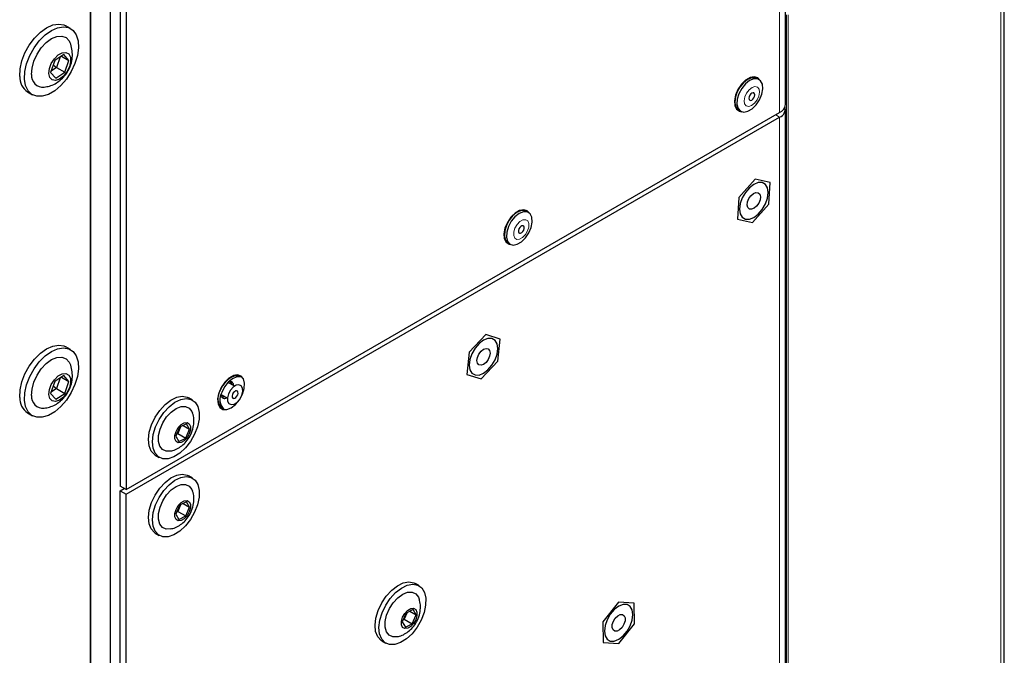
# Paper-space layout 'Blatt2' of a CAD drawing. Header units: millimetres. Extents: x 5 to 418, y 2 to 292.
# Tile 69 of 71: x 306 to 350, y 166 to 194. Entities that reach past the tile are written whole.
import ezdxf

# ---------------------------------------------------------------- set-up
doc = ezdxf.new("R2010")
doc.units = ezdxf.units.MM

psp = doc.layouts.new('Blatt2')

# ---------------------------------------------------------------- linework, layer by layer
at = {"color": 7, "linetype": 'Continuous', "lineweight": 25}
for p, q in [((340.429, 190.423), (340.429, 218.226)), ((310.846, 200.735), (310.846, 173.442)), ((311.111, 200.582), (311.111, 173.289)), ((350.164, 137.852), (350.164, 200.517)), ((310.404, 198.173), (310.404, 118.56)), ((309.52, 118.05), (309.52, 197.663)), ((309.52, 196.533), (309.52, 119.18)), ((308.638, 193.807), (308.425, 193.93)), ((307.933, 192.383), (307.751, 191.856)), ((308.341, 192.648), (307.933, 192.383)), ((308.18, 192.543), (308.017, 192.07)), ((308.233, 192.578), (308.566, 192.385)), ((308.566, 192.385), (308.341, 192.648)), ((308.384, 191.858), (308.566, 192.385)), ((307.751, 191.856), (307.977, 191.594)), ((308.017, 192.07), (307.77, 191.91)), ((307.867, 192.191), (308.017, 192.07)), ((307.977, 191.594), (308.384, 191.858)), ((308.017, 192.07), (308.384, 191.858)), ((339.255, 191.539), (339.167, 191.59)), ((306.726, 190.985), (306.938, 190.863)), ((311.111, 173.289), (340.173, 190.066)), ((338.341, 190.182), (338.351, 190.176)), ((338.351, 190.176), (338.439, 190.125)), ((340.429, 132.041), (340.429, 190.219)), ((311.111, 173.085), (340.173, 189.862)), ((339.087, 187.101), (338.36, 186.28)), ((339.752, 186.958), (339.087, 187.101)), ((339.689, 185.993), (339.752, 186.958)), ((338.36, 186.28), (338.296, 185.316)), ((329.002, 185.62), (328.914, 185.671)), ((338.961, 185.172), (339.689, 185.993)), ((338.296, 185.316), (338.961, 185.172)), ((328.098, 184.257), (328.186, 184.206)), ((327.11, 180.182), (326.365, 179.397)), ((327.749, 179.982), (327.11, 180.182)), ((327.642, 178.997), (327.749, 179.982)), ((308.638, 179.518), (308.425, 179.64)), ((326.365, 179.397), (326.258, 178.412)), ((326.896, 178.212), (327.642, 178.997)), ((308.341, 178.358), (307.933, 178.094)), ((308.18, 178.254), (308.017, 177.781)), ((308.233, 178.288), (308.566, 178.095)), ((308.566, 178.095), (308.341, 178.358)), ((316.274, 178.272), (316.186, 178.323)), ((326.258, 178.412), (326.896, 178.212)), ((307.933, 178.094), (307.751, 177.567)), ((307.867, 177.901), (308.017, 177.781)), ((308.384, 177.568), (308.566, 178.095)), ((315.925, 177.892), (315.645, 178.053)), ((307.751, 177.567), (307.977, 177.304)), ((308.017, 177.781), (307.77, 177.621)), ((307.977, 177.304), (308.384, 177.568)), ((308.017, 177.781), (308.384, 177.568)), ((314.058, 177.271), (313.881, 177.373)), ((315.333, 177.512), (315.613, 177.351)), ((306.726, 176.696), (306.938, 176.573)), ((315.37, 176.909), (315.458, 176.858)), ((313.485, 176.058), (313.316, 175.666)), ((313.531, 176.081), (313.404, 175.786)), ((313.79, 176.212), (313.485, 176.058)), ((313.643, 176.138), (313.927, 175.974)), ((313.927, 175.974), (313.79, 176.212)), ((313.316, 175.666), (313.452, 175.428)), ((313.404, 175.786), (313.358, 175.763)), ((313.378, 175.811), (313.404, 175.786)), ((313.404, 175.786), (313.758, 175.582)), ((313.758, 175.582), (313.927, 175.974)), ((313.452, 175.428), (313.758, 175.582)), ((312.406, 174.818), (312.583, 174.716)), ((314.058, 173.801), (313.881, 173.903)), ((311.111, 173.289), (310.846, 173.442)), ((310.846, 173.238), (311.023, 173.34)), ((310.846, 173.238), (311.111, 173.085)), ((310.846, 115.059), (310.846, 173.238)), ((311.111, 114.906), (311.111, 173.085)), ((313.485, 172.588), (313.316, 172.195)), ((313.531, 172.611), (313.404, 172.316)), ((313.79, 172.742), (313.485, 172.588)), ((313.643, 172.668), (313.927, 172.504)), ((313.927, 172.504), (313.79, 172.742)), ((313.316, 172.195), (313.452, 171.957)), ((313.404, 172.316), (313.358, 172.292)), ((313.378, 172.341), (313.404, 172.316)), ((313.404, 172.316), (313.758, 172.112)), ((313.452, 171.957), (313.758, 172.112)), ((313.758, 172.112), (313.927, 172.504)), ((312.406, 171.348), (312.583, 171.246)), ((324.134, 169.002), (323.958, 169.105)), ((333.002, 168.281), (332.309, 167.404)), ((333.706, 168.234), (333.002, 168.281)), ((333.718, 167.31), (333.706, 168.234)), ((323.561, 167.789), (323.392, 167.397)), ((323.608, 167.813), (323.48, 167.518)), ((323.867, 167.944), (323.561, 167.789)), ((323.72, 167.87), (324.003, 167.706)), ((324.003, 167.706), (323.867, 167.944)), ((323.392, 167.397), (323.528, 167.159)), ((323.48, 167.518), (323.434, 167.494)), ((323.455, 167.543), (323.48, 167.518)), ((323.48, 167.518), (323.834, 167.314)), ((323.528, 167.159), (323.834, 167.314)), ((323.834, 167.314), (324.003, 167.706)), ((332.309, 167.404), (332.321, 166.48)), ((333.026, 166.433), (333.718, 167.31)), ((322.483, 166.55), (322.66, 166.448)), ((332.321, 166.48), (333.026, 166.433))]:
    psp.add_line(p, q, dxfattribs=at)
at = {"color": 7, "linetype": 'Continuous', "lineweight": 18}
for p, q in [((340.173, 217.869), (340.173, 190.066)), ((350.004, 137.611), (350.004, 200.276)), ((340.48, 126.856), (340.48, 194.417)), ((340.553, 194.418), (340.553, 126.857)), ((339.996, 189.964), (340.173, 189.862)), ((340.173, 131.683), (340.173, 189.862))]:
    psp.add_line(p, q, dxfattribs=at)
at = {"color": 7, "linetype": 'Continuous', "lineweight": 25, "flags": 128}
for points in [[(306.376, 191.679), (306.391, 192.01), (306.47, 192.365), (306.609, 192.725), (306.8, 193.07), (307.032, 193.382), (307.294, 193.645), (307.571, 193.843), (307.849, 193.967), (308.111, 194.009), (308.345, 193.968), (308.425, 193.93)], [(306.588, 191.557), (306.603, 191.888), (306.682, 192.242), (306.821, 192.602), (307.012, 192.947), (307.244, 193.26), (307.506, 193.522), (307.784, 193.721), (308.061, 193.844), (308.323, 193.887), (308.557, 193.846), (308.749, 193.723), (308.89, 193.525), (308.971, 193.264), (308.988, 192.952), (308.94, 192.607), (308.831, 192.247), (308.665, 191.892), (308.452, 191.561), (308.203, 191.272), (307.931, 191.04), (307.652, 190.877), (307.38, 190.794), (307.13, 190.793), (306.916, 190.876), (306.749, 191.037), (306.637, 191.268), (306.588, 191.557)], [(306.905, 191.763), (306.923, 192.05), (307.006, 192.359), (307.146, 192.666), (307.333, 192.948), (307.555, 193.185), (307.794, 193.359), (308.032, 193.457), (308.252, 193.471), (308.438, 193.402), (308.575, 193.253), (308.608, 193.188)], [(307.674, 191.806), (307.696, 192.023), (307.78, 192.254), (307.916, 192.466), (308.084, 192.632), (308.263, 192.729), (308.427, 192.744), (308.556, 192.674), (308.63, 192.53), (308.641, 192.33), (308.587, 192.102), (308.475, 191.877), (308.32, 191.684), (308.144, 191.551), (307.969, 191.494), (307.82, 191.522), (307.717, 191.631), (307.674, 191.806)], [(339.289, 191.516), (339.201, 191.608), (339.045, 191.658), (338.858, 191.624), (338.66, 191.51), (338.473, 191.328), (338.317, 191.097), (338.208, 190.844), (338.16, 190.594), (338.176, 190.376), (338.256, 190.213), (338.39, 190.122), (338.476, 190.107)], [(339.167, 191.59), (339.106, 191.616), (338.937, 191.62), (338.75, 191.544), (338.563, 191.396), (338.397, 191.193), (338.271, 190.956), (338.197, 190.712), (338.184, 190.485), (338.234, 190.302), (338.341, 190.182)], [(338.429, 190.131), (338.581, 190.087), (338.761, 190.123), (338.951, 190.236), (339.13, 190.414), (339.278, 190.637), (339.379, 190.881), (339.423, 191.12), (339.404, 191.327), (339.325, 191.481), (339.194, 191.565), (339.026, 191.569), (338.838, 191.493), (338.651, 191.345), (338.485, 191.142), (338.359, 190.905), (338.286, 190.661), (338.273, 190.434), (338.322, 190.251), (338.429, 190.131)], [(338.84, 190.62), (338.882, 190.61), (338.932, 190.626), (338.983, 190.665), (339.027, 190.722), (339.057, 190.788), (339.068, 190.853), (339.059, 190.907), (339.032, 190.942), (338.989, 190.952), (338.939, 190.936), (338.888, 190.896), (338.844, 190.839), (338.814, 190.773), (338.803, 190.708), (338.812, 190.654), (338.84, 190.62)], [(339.024, 185.402), (339.221, 185.551), (339.398, 185.758), (339.539, 186.002), (339.629, 186.259), (339.66, 186.504), (339.629, 186.713), (339.539, 186.866), (339.398, 186.947), (339.221, 186.949), (339.024, 186.871), (338.827, 186.722), (338.65, 186.515), (338.509, 186.271), (338.419, 186.014), (338.388, 185.769), (338.419, 185.56), (338.509, 185.407), (338.65, 185.326), (338.827, 185.324), (339.024, 185.402)], [(338.898, 186.368), (339.009, 186.464), (339.121, 186.51), (339.219, 186.5), (339.287, 186.434), (339.315, 186.322), (339.299, 186.183), (339.241, 186.036), (339.15, 185.905), (339.039, 185.809), (338.927, 185.763), (338.829, 185.774), (338.761, 185.84), (338.733, 185.951), (338.749, 186.09), (338.807, 186.237), (338.898, 186.368)], [(329.036, 185.597), (328.948, 185.689), (328.792, 185.739), (328.605, 185.705), (328.407, 185.591), (328.22, 185.409), (328.064, 185.179), (327.955, 184.925), (327.907, 184.675), (327.923, 184.457), (328.003, 184.294), (328.137, 184.203), (328.223, 184.188)], [(328.914, 185.671), (328.856, 185.696), (328.688, 185.701), (328.5, 185.627), (328.313, 185.481), (328.147, 185.279), (328.02, 185.042), (327.945, 184.797), (327.931, 184.571), (327.979, 184.386), (328.085, 184.265), (328.098, 184.257)], [(328.695, 184.314), (328.874, 184.491), (329.023, 184.713), (329.125, 184.957), (329.17, 185.196), (329.152, 185.405), (329.074, 185.56), (328.944, 185.645), (328.776, 185.65), (328.589, 185.576), (328.402, 185.43), (328.235, 185.228), (328.108, 184.991), (328.033, 184.746), (328.019, 184.52), (328.068, 184.335), (328.173, 184.214), (328.324, 184.168), (328.505, 184.203), (328.695, 184.314)], [(328.706, 184.724), (328.754, 184.774), (328.791, 184.837), (328.812, 184.903), (328.813, 184.964), (328.794, 185.009), (328.759, 185.031), (328.711, 185.028), (328.66, 184.999), (328.611, 184.95), (328.574, 184.887), (328.553, 184.82), (328.552, 184.76), (328.571, 184.715), (328.607, 184.692), (328.654, 184.696), (328.706, 184.724)], [(327.003, 178.462), (327.2, 178.612), (327.377, 178.818), (327.518, 179.062), (327.608, 179.319), (327.64, 179.564), (327.608, 179.774), (327.518, 179.926), (327.377, 180.008), (327.2, 180.01), (327.003, 179.932), (326.807, 179.782), (326.629, 179.576), (326.488, 179.332), (326.398, 179.075), (326.367, 178.83), (326.398, 178.621), (326.488, 178.468), (326.629, 178.387), (326.807, 178.385), (327.003, 178.462)], [(306.376, 177.39), (306.391, 177.721), (306.47, 178.075), (306.609, 178.435), (306.8, 178.78), (307.032, 179.093), (307.294, 179.355), (307.571, 179.554), (307.849, 179.677), (308.111, 179.72), (308.345, 179.679), (308.425, 179.64)], [(306.588, 177.267), (306.603, 177.598), (306.682, 177.953), (306.821, 178.313), (307.012, 178.658), (307.244, 178.97), (307.506, 179.233), (307.784, 179.431), (308.061, 179.555), (308.323, 179.597), (308.557, 179.556), (308.749, 179.433), (308.89, 179.236), (308.971, 178.974), (308.988, 178.662), (308.94, 178.317), (308.831, 177.958), (308.665, 177.603), (308.452, 177.272), (308.203, 176.982), (307.931, 176.75), (307.652, 176.588), (307.38, 176.504), (307.13, 176.504), (306.916, 176.586), (306.749, 176.748), (306.637, 176.979), (306.588, 177.267)], [(326.892, 179.444), (327.004, 179.534), (327.115, 179.573), (327.21, 179.554), (327.273, 179.481), (327.295, 179.365), (327.272, 179.223), (327.209, 179.077), (327.114, 178.95), (327.003, 178.86), (326.891, 178.821), (326.797, 178.84), (326.733, 178.913), (326.712, 179.029), (326.734, 179.171), (326.797, 179.317), (326.892, 179.444)], [(306.905, 177.473), (306.923, 177.761), (307.006, 178.07), (307.146, 178.377), (307.333, 178.659), (307.555, 178.896), (307.794, 179.07), (308.032, 179.167), (308.252, 179.182), (308.438, 179.112), (308.575, 178.964), (308.608, 178.898)], [(307.674, 177.517), (307.696, 177.734), (307.78, 177.964), (307.916, 178.177), (308.084, 178.343), (308.263, 178.44), (308.427, 178.454), (308.556, 178.385), (308.63, 178.24), (308.641, 178.041), (308.587, 177.813), (308.475, 177.587), (308.32, 177.395), (308.144, 177.261), (307.969, 177.205), (307.82, 177.233), (307.717, 177.342), (307.674, 177.517)], [(315.778, 176.922), (315.973, 177.072), (316.147, 177.281), (316.281, 177.527), (316.361, 177.782), (316.377, 178.019), (316.328, 178.213), (316.22, 178.341), (316.064, 178.392), (315.877, 178.358), (315.679, 178.244), (315.492, 178.061), (315.336, 177.831), (315.227, 177.577), (315.179, 177.328), (315.195, 177.109), (315.275, 176.946), (315.409, 176.855), (315.583, 176.847), (315.778, 176.922)], [(316.186, 178.323), (316.11, 178.353), (315.938, 178.349), (315.75, 178.265), (315.564, 178.112), (315.401, 177.904), (315.28, 177.665)], [(316.274, 178.272), (316.198, 178.302), (316.027, 178.298), (315.838, 178.214), (315.652, 178.061), (315.49, 177.853), (315.368, 177.614)], [(315.658, 177.543), (315.615, 177.372), (315.622, 177.222), (315.681, 177.117), (315.781, 177.072), (315.908, 177.094), (316.041, 177.181), (316.162, 177.318), (316.251, 177.485), (316.295, 177.656), (316.287, 177.806), (316.228, 177.911), (316.128, 177.956), (316.002, 177.934), (315.868, 177.847), (315.747, 177.71), (315.658, 177.543)], [(315.794, 177.968), (315.774, 178.045), (315.739, 178.095)], [(315.758, 178.093), (315.782, 178.054), (315.804, 177.962)], [(312.406, 174.818), (312.369, 174.842), (312.22, 175.003), (312.129, 175.234), (312.101, 175.518), (312.139, 175.839), (312.24, 176.175), (312.398, 176.507), (312.603, 176.813), (312.842, 177.074), (313.1, 177.273), (313.36, 177.399), (313.607, 177.442), (313.825, 177.401), (313.881, 177.373)], [(315.343, 177.41), (315.404, 177.405), (315.481, 177.426)], [(315.491, 177.421), (315.401, 177.394), (315.354, 177.395)], [(315.84, 177.525), (315.823, 177.459), (315.826, 177.401), (315.849, 177.361), (315.888, 177.343), (315.937, 177.352), (315.988, 177.385), (316.035, 177.438), (316.069, 177.503), (316.086, 177.569), (316.083, 177.627), (316.06, 177.667), (316.022, 177.685), (315.973, 177.676), (315.921, 177.643), (315.875, 177.59), (315.84, 177.525)], [(312.744, 174.657), (312.546, 174.74), (312.397, 174.901), (312.305, 175.132), (312.278, 175.416), (312.316, 175.737), (312.417, 176.073), (312.575, 176.405), (312.78, 176.711), (313.019, 176.972), (313.276, 177.171), (313.537, 177.297), (313.784, 177.34), (314.002, 177.299), (314.177, 177.176), (314.298, 176.978), (314.358, 176.719), (314.353, 176.414), (314.282, 176.083), (314.152, 175.746), (313.969, 175.424), (313.745, 175.139), (313.495, 174.907), (313.234, 174.743), (312.978, 174.658), (312.744, 174.657)], [(313.09, 175.002), (312.891, 174.997), (312.725, 175.072), (312.608, 175.221), (312.549, 175.433), (312.552, 175.691), (312.618, 175.973), (312.74, 176.257), (312.91, 176.519), (313.112, 176.739), (313.332, 176.898), (313.551, 176.984), (313.751, 176.99), (313.916, 176.915), (314.033, 176.766), (314.065, 176.683)], [(313.426, 175.367), (313.328, 175.423), (313.275, 175.539), (313.274, 175.698), (313.327, 175.876), (313.424, 176.045), (313.551, 176.18), (313.689, 176.26), (313.817, 176.273), (313.915, 176.217), (313.968, 176.101), (313.968, 175.942), (313.916, 175.764), (313.819, 175.595), (313.691, 175.46), (313.553, 175.38), (313.426, 175.367)], [(312.406, 171.348), (312.369, 171.372), (312.22, 171.533), (312.129, 171.763), (312.101, 172.048), (312.139, 172.368), (312.24, 172.705), (312.398, 173.037), (312.603, 173.343), (312.842, 173.604), (313.1, 173.803), (313.36, 173.928), (313.607, 173.972), (313.825, 173.931), (313.881, 173.903)], [(312.744, 171.187), (312.546, 171.27), (312.397, 171.431), (312.305, 171.661), (312.278, 171.946), (312.316, 172.266), (312.417, 172.603), (312.575, 172.935), (312.78, 173.241), (313.019, 173.502), (313.276, 173.701), (313.537, 173.826), (313.784, 173.87), (314.002, 173.828), (314.177, 173.705), (314.298, 173.508), (314.358, 173.249), (314.353, 172.944), (314.282, 172.612), (314.152, 172.275), (313.969, 171.954), (313.745, 171.668), (313.495, 171.436), (313.234, 171.273), (312.978, 171.188), (312.744, 171.187)], [(313.09, 171.532), (312.891, 171.526), (312.725, 171.601), (312.608, 171.751), (312.549, 171.963), (312.552, 172.221), (312.618, 172.503), (312.74, 172.786), (312.91, 173.049), (313.112, 173.268), (313.332, 173.428), (313.551, 173.514), (313.751, 173.52), (313.916, 173.445), (314.033, 173.295), (314.065, 173.213)], [(313.426, 171.897), (313.328, 171.952), (313.275, 172.069), (313.274, 172.228), (313.327, 172.405), (313.424, 172.574), (313.551, 172.709), (313.689, 172.79), (313.817, 172.803), (313.915, 172.747), (313.968, 172.631), (313.968, 172.472), (313.916, 172.294), (313.819, 172.125), (313.691, 171.99), (313.553, 171.91), (313.426, 171.897)], [(322.483, 166.55), (322.445, 166.573), (322.296, 166.735), (322.205, 166.965), (322.177, 167.25), (322.215, 167.57), (322.317, 167.907), (322.475, 168.239), (322.679, 168.545), (322.918, 168.806), (323.176, 169.005), (323.436, 169.13), (323.683, 169.174), (323.901, 169.132), (323.958, 169.105)], [(322.82, 166.389), (322.622, 166.471), (322.473, 166.633), (322.382, 166.863), (322.354, 167.148), (322.392, 167.468), (322.493, 167.805), (322.651, 168.137), (322.856, 168.443), (323.095, 168.703), (323.353, 168.903), (323.613, 169.028), (323.86, 169.072), (324.078, 169.03), (324.253, 168.907), (324.374, 168.71), (324.434, 168.45), (324.429, 168.145), (324.359, 167.814), (324.228, 167.477), (324.045, 167.156), (323.822, 166.87), (323.571, 166.638), (323.31, 166.475), (323.055, 166.39), (322.82, 166.389)], [(323.166, 166.734), (322.967, 166.728), (322.802, 166.803), (322.685, 166.953), (322.626, 167.165), (322.629, 167.422), (322.694, 167.704), (322.817, 167.988), (322.986, 168.25), (323.189, 168.47), (323.408, 168.63), (323.627, 168.716), (323.827, 168.722), (323.992, 168.647), (324.109, 168.497), (324.142, 168.415)], [(333.014, 166.622), (333.21, 166.771), (333.388, 166.978), (333.528, 167.222), (333.619, 167.479), (333.65, 167.724), (333.619, 167.933), (333.528, 168.086), (333.388, 168.167), (333.21, 168.169), (333.014, 168.092), (332.817, 167.942), (332.64, 167.735), (332.499, 167.491), (332.408, 167.234), (332.377, 166.989), (332.408, 166.78), (332.499, 166.627), (332.64, 166.546), (332.817, 166.544), (333.014, 166.622)], [(323.502, 167.099), (323.404, 167.154), (323.351, 167.271), (323.35, 167.43), (323.403, 167.607), (323.5, 167.776), (323.627, 167.911), (323.765, 167.991), (323.893, 168.005), (323.991, 167.949), (324.044, 167.833), (324.044, 167.673), (323.992, 167.496), (323.895, 167.327), (323.768, 167.192), (323.63, 167.112), (323.502, 167.099)], [(332.864, 167.559), (332.971, 167.665), (333.085, 167.724), (333.188, 167.727), (333.264, 167.674), (333.302, 167.572), (333.296, 167.438), (333.248, 167.291), (333.163, 167.154), (333.056, 167.048), (332.942, 166.989), (332.839, 166.986), (332.763, 167.039), (332.725, 167.141), (332.731, 167.276), (332.78, 167.423), (332.864, 167.559)]]:
    psp.add_lwpolyline(points, dxfattribs=at)
at = {"color": 7, "linetype": 'Continuous', "lineweight": 18, "flags": 128}
for points in [[(338.687, 190.364), (338.796, 190.338), (338.927, 190.379), (339.059, 190.482), (339.172, 190.63), (339.249, 190.801), (339.279, 190.969), (339.256, 191.108), (339.184, 191.197), (339.075, 191.223), (338.944, 191.182), (338.812, 191.079), (338.699, 190.931), (338.622, 190.76), (338.592, 190.593), (338.615, 190.453), (338.687, 190.364)], [(328.742, 184.506), (328.867, 184.634), (328.964, 184.797), (329.018, 184.97), (329.021, 185.126), (328.972, 185.242), (328.879, 185.3), (328.757, 185.292), (328.623, 185.218), (328.498, 185.089), (328.401, 184.927), (328.347, 184.754), (328.344, 184.598), (328.393, 184.481), (328.486, 184.423), (328.608, 184.432), (328.742, 184.506)]]:
    psp.add_lwpolyline(points, dxfattribs=at)
at = {"color": 7, "linetype": 'Continuous', "lineweight": 25}
for centre, radius, start, end in [((307.157, 191.638), 0.783, 176.9586, 236.5322), ((307.419, 191.712), 0.516, 174.3869, 274.8429), ((339.991, 190.467), 0.44, 294.3747, 354.3051), ((340.035, 190.225), 0.389, 290.8542, 14.3101), ((315.723, 177.927), 0.168, 354.986, 104.1674), ((307.157, 177.348), 0.782, 176.957, 236.534), ((307.419, 177.423), 0.516, 174.3869, 274.8429), ((315.802, 177.344), 0.613, 148.3851, 225.1856), ((315.89, 177.293), 0.613, 148.3851, 225.1856), ((315.481, 177.509), 0.168, 195.8384, 305.0191)]:
    psp.add_arc(centre, radius, start, end, dxfattribs=at)
for points, knots in [([(307.466, 191.202), (307.544, 191.214), (307.711, 191.24), (307.951, 191.344), (308.181, 191.498), (308.387, 191.703), (308.563, 191.967), (308.681, 192.271), (308.73, 192.589), (308.705, 192.889), (308.661, 193.092), (308.609, 193.182), (308.607, 193.186)], [0, 0, 0, 0, 0.0889504, 0.1913887, 0.2945385, 0.4023397, 0.5197422, 0.6524453, 0.7690794, 0.8821233, 0.9947097, 1, 1, 1, 1]), ([(307.466, 176.913), (307.544, 176.925), (307.711, 176.95), (307.951, 177.055), (308.181, 177.208), (308.387, 177.414), (308.563, 177.678), (308.681, 177.981), (308.73, 178.3), (308.705, 178.599), (308.661, 178.803), (308.609, 178.893), (308.607, 178.897)], [0, 0, 0, 0, 0.0889504, 0.1913882, 0.294538, 0.4023391, 0.5197424, 0.6524454, 0.7690783, 0.8821233, 0.9947097, 1, 1, 1, 1]), ([(313.089, 175.009), (313.122, 175.015), (313.238, 175.034), (313.425, 175.123), (313.642, 175.273), (313.837, 175.481), (314, 175.745), (314.103, 176.044), (314.127, 176.344), (314.112, 176.555), (314.07, 176.657), (314.063, 176.674)], [0, 0, 0, 0, 0.046221, 0.163639, 0.284535, 0.413893, 0.55522, 0.711141, 0.846022, 0.975034, 1, 1, 1, 1]), ([(313.089, 171.539), (313.122, 171.544), (313.238, 171.563), (313.425, 171.653), (313.642, 171.803), (313.837, 172.01), (314, 172.275), (314.103, 172.574), (314.127, 172.874), (314.112, 173.085), (314.07, 173.187), (314.063, 173.204)], [0, 0, 0, 0, 0.046221, 0.163639, 0.284535, 0.413893, 0.55522, 0.711141, 0.846023, 0.975034, 1, 1, 1, 1]), ([(323.166, 166.741), (323.198, 166.746), (323.314, 166.765), (323.501, 166.855), (323.719, 167.005), (323.913, 167.212), (324.076, 167.477), (324.179, 167.775), (324.203, 168.076), (324.188, 168.287), (324.146, 168.389), (324.139, 168.406)], [0, 0, 0, 0, 0.046221, 0.163639, 0.284535, 0.413892, 0.55522, 0.711141, 0.846023, 0.975034, 1, 1, 1, 1])]:
    psp.add_open_spline(points, degree=3, knots=knots, dxfattribs=at)

doc.saveas('drawing.dxf')
